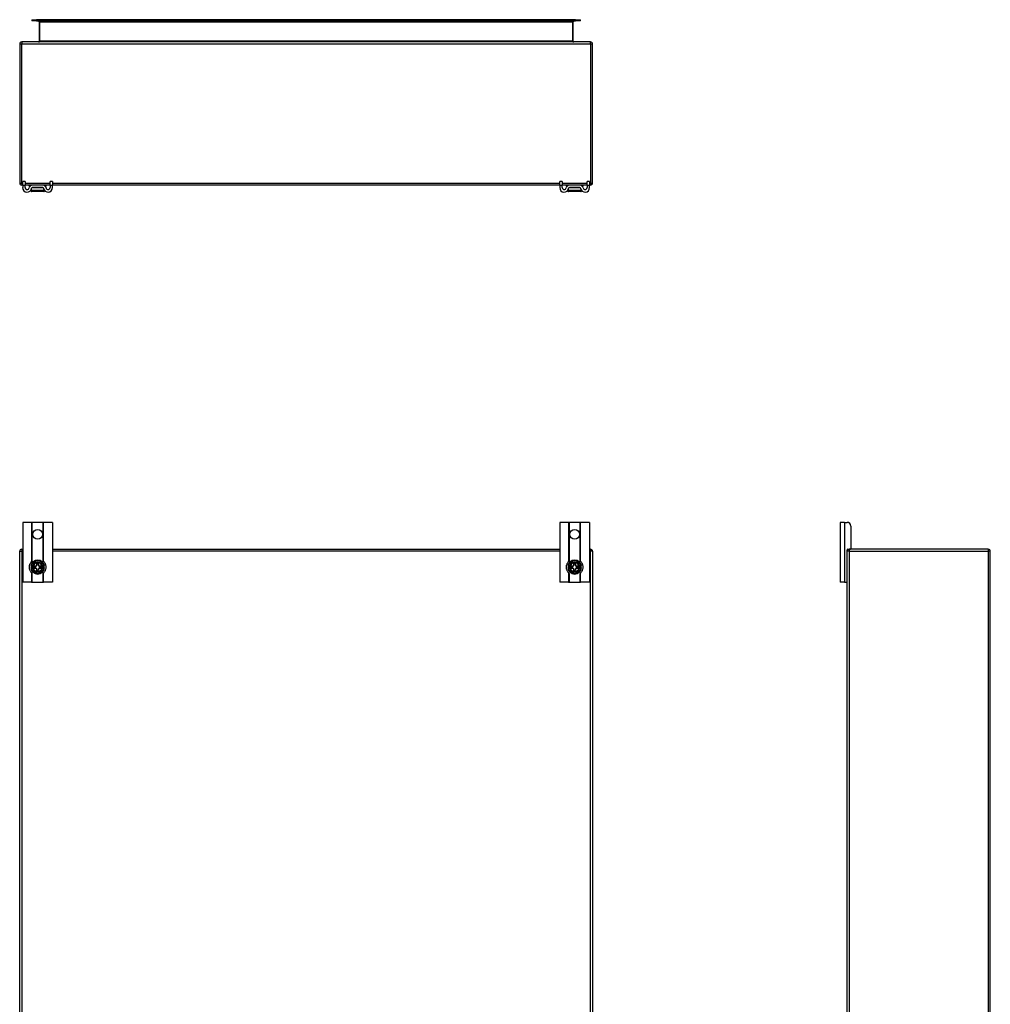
# Model space of a CAD drawing. Header units: inches. Extents: x 7 to 154, y 11 to 93.
# Tile 23 of 85: x 7 to 48, y 52 to 93. Entities that reach past the tile are written whole.
import ezdxf

# ---------------------------------------------------------------- set-up
doc = ezdxf.new("R2010")
doc.units = ezdxf.units.IN
doc.header["$MEASUREMENT"] = 0
doc.layers.add('Visible Edges(ANSI)', color=7, linetype='Continuous', lineweight=25)
doc.layers.add('Visible Tangent Edges(ANSI)', color=7, linetype='Continuous', lineweight=25)

msp = doc.modelspace()

# ---------------------------------------------------------------- linework, layer by layer
at = {"layer": 'Visible Edges(ANSI)'}
for p, q in [((7.853, 92.789), (8.05, 92.789)), ((7.853, 92.789), (7.853, 92.736)), ((8.05, 92.736), (7.853, 92.736)), ((30.633, 92.789), (8.05, 92.789)), ((8.05, 92.736), (30.633, 92.736)), ((8.155, 92.705), (8.155, 91.889)), ((30.528, 91.889), (30.528, 92.705)), ((30.633, 92.789), (30.83, 92.789)), ((30.83, 92.736), (30.633, 92.736)), ((30.83, 92.736), (30.83, 92.789)), ((7.342, 91.774), (7.342, 85.942)), ((31.258, 91.858), (7.426, 91.858)), ((31.342, 85.942), (31.342, 91.774)), ((7.467, 85.858), (7.426, 85.858)), ((7.467, 85.86), (7.467, 86.016)), ((7.572, 86.016), (7.467, 86.016)), ((7.467, 85.86), (7.467, 85.753)), ((7.572, 86.016), (7.572, 85.86)), ((7.572, 85.753), (7.572, 85.86)), ((7.87, 85.858), (7.572, 85.858)), ((7.718, 85.846), (7.718, 85.85)), ((7.8, 85.838), (7.725, 85.838)), ((8.313, 85.858), (7.87, 85.858)), ((8.612, 85.858), (8.313, 85.858)), ((8.458, 85.838), (8.383, 85.838)), ((8.466, 85.846), (8.466, 85.85)), ((8.717, 86.016), (8.612, 86.016)), ((8.612, 85.86), (8.612, 86.016)), ((8.612, 85.86), (8.612, 85.753)), ((8.717, 86.016), (8.717, 85.86)), ((8.717, 85.753), (8.717, 85.86)), ((29.967, 85.858), (8.717, 85.858)), ((29.967, 85.86), (29.967, 86.016)), ((30.072, 86.016), (29.967, 86.016)), ((29.967, 85.86), (29.967, 85.753)), ((30.072, 86.016), (30.072, 85.86)), ((30.072, 85.753), (30.072, 85.86)), ((30.37, 85.858), (30.072, 85.858)), ((30.218, 85.846), (30.218, 85.85)), ((30.3, 85.838), (30.225, 85.838)), ((30.813, 85.858), (30.37, 85.858)), ((31.112, 85.858), (30.813, 85.858)), ((30.958, 85.838), (30.883, 85.838)), ((30.966, 85.846), (30.966, 85.85)), ((31.217, 86.016), (31.112, 86.016)), ((31.112, 85.86), (31.112, 86.016)), ((31.112, 85.86), (31.112, 85.753)), ((31.217, 86.016), (31.217, 85.86)), ((31.217, 85.753), (31.217, 85.86)), ((31.258, 85.858), (31.217, 85.858)), ((7.825, 85.67), (7.823, 85.67)), ((8.351, 85.596), (7.833, 85.596)), ((8.313, 85.753), (7.87, 85.753)), ((8.36, 85.67), (8.358, 85.67)), ((30.325, 85.67), (30.323, 85.67)), ((30.851, 85.596), (30.333, 85.596)), ((30.813, 85.753), (30.37, 85.753)), ((30.86, 85.67), (30.858, 85.67)), ((7.84, 71.729), (7.467, 71.729)), ((7.467, 71.729), (7.467, 69.229)), ((7.87, 71.729), (7.84, 71.729)), ((8.313, 71.729), (7.87, 71.729)), ((8.343, 71.729), (8.313, 71.729)), ((8.717, 71.729), (8.343, 71.729)), ((8.717, 71.729), (8.717, 69.229)), ((30.34, 71.729), (29.967, 71.729)), ((29.967, 71.729), (29.967, 69.229)), ((30.37, 71.729), (30.34, 71.729)), ((30.813, 71.729), (30.37, 71.729)), ((30.843, 71.729), (30.813, 71.729)), ((31.217, 71.729), (30.843, 71.729)), ((31.217, 71.729), (31.217, 69.229)), ((41.901, 71.729), (41.714, 71.729)), ((41.714, 71.729), (41.714, 69.229)), ((41.901, 71.729), (42.008, 71.729)), ((42.164, 71.573), (42.164, 70.635)), ((7.426, 70.604), (7.467, 70.604)), ((8.717, 70.604), (29.967, 70.604)), ((31.217, 70.604), (31.258, 70.604)), ((42.006, 70.52), (42.006, 70.573)), ((42.037, 70.604), (42.09, 70.604)), ((47.922, 70.604), (42.09, 70.604)), ((7.342, 34.688), (7.342, 70.52)), ((31.342, 70.52), (31.342, 34.688)), ((42.006, 34.688), (42.006, 70.52)), ((48.006, 34.688), (48.006, 70.52)), ((7.803, 69.887), (7.833, 69.887)), ((7.833, 69.82), (7.803, 69.82)), ((7.833, 69.887), (7.89, 69.887)), ((7.89, 69.82), (7.833, 69.82)), ((7.89, 69.887), (7.898, 69.887)), ((7.898, 69.82), (7.89, 69.82)), ((7.898, 69.887), (7.904, 69.887)), ((7.904, 69.82), (7.898, 69.82)), ((7.904, 69.887), (8.022, 69.887)), ((8.022, 69.82), (7.904, 69.82)), ((7.954, 69.82), (7.954, 69.887)), ((8.022, 69.887), (8.019, 69.895)), ((8.022, 69.82), (8.019, 69.813)), ((8.022, 69.887), (8.058, 69.923)), ((8.058, 69.784), (8.022, 69.82)), ((8.05, 70), (8.058, 69.992)), ((8.05, 69.927), (8.058, 69.923)), ((8.058, 69.784), (8.05, 69.781)), ((8.058, 69.716), (8.05, 69.708)), ((8.058, 69.923), (8.058, 69.992)), ((8.058, 69.992), (8.125, 69.992)), ((8.058, 69.716), (8.058, 69.784)), ((8.125, 69.716), (8.058, 69.716)), ((8.125, 69.992), (8.133, 70)), ((8.125, 69.992), (8.125, 69.923)), ((8.125, 69.923), (8.133, 69.927)), ((8.125, 69.923), (8.161, 69.887)), ((8.161, 69.82), (8.125, 69.784)), ((8.133, 69.781), (8.125, 69.784)), ((8.125, 69.784), (8.125, 69.716)), ((8.133, 69.708), (8.125, 69.716)), ((8.161, 69.887), (8.164, 69.895)), ((8.161, 69.887), (8.279, 69.887)), ((8.279, 69.82), (8.161, 69.82)), ((8.161, 69.82), (8.164, 69.813)), ((8.229, 69.887), (8.229, 69.82)), ((8.279, 69.887), (8.286, 69.887)), ((8.286, 69.82), (8.279, 69.82)), ((8.286, 69.887), (8.294, 69.887)), ((8.294, 69.82), (8.286, 69.82)), ((8.294, 69.887), (8.351, 69.887)), ((8.351, 69.82), (8.294, 69.82)), ((8.351, 69.887), (8.38, 69.887)), ((8.38, 69.82), (8.351, 69.82)), ((30.303, 69.887), (30.333, 69.887)), ((30.333, 69.82), (30.303, 69.82)), ((30.333, 69.887), (30.39, 69.887)), ((30.39, 69.82), (30.333, 69.82)), ((30.39, 69.887), (30.398, 69.887)), ((30.398, 69.82), (30.39, 69.82)), ((30.398, 69.887), (30.404, 69.887)), ((30.404, 69.82), (30.398, 69.82)), ((30.404, 69.887), (30.522, 69.887)), ((30.522, 69.82), (30.404, 69.82)), ((30.454, 69.82), (30.454, 69.887)), ((30.522, 69.887), (30.519, 69.895)), ((30.522, 69.82), (30.519, 69.813)), ((30.522, 69.887), (30.558, 69.923)), ((30.558, 69.784), (30.522, 69.82)), ((30.55, 70), (30.558, 69.992)), ((30.55, 69.927), (30.558, 69.923)), ((30.558, 69.784), (30.55, 69.781)), ((30.558, 69.716), (30.55, 69.708)), ((30.558, 69.923), (30.558, 69.992)), ((30.558, 69.992), (30.625, 69.992)), ((30.558, 69.716), (30.558, 69.784)), ((30.625, 69.716), (30.558, 69.716)), ((30.625, 69.992), (30.633, 70)), ((30.625, 69.992), (30.625, 69.923)), ((30.625, 69.923), (30.633, 69.927)), ((30.625, 69.923), (30.661, 69.887)), ((30.661, 69.82), (30.625, 69.784)), ((30.633, 69.781), (30.625, 69.784)), ((30.625, 69.784), (30.625, 69.716)), ((30.633, 69.708), (30.625, 69.716)), ((30.661, 69.887), (30.664, 69.895)), ((30.661, 69.887), (30.779, 69.887)), ((30.779, 69.82), (30.661, 69.82)), ((30.661, 69.82), (30.664, 69.813)), ((30.729, 69.887), (30.729, 69.82)), ((30.779, 69.887), (30.786, 69.887)), ((30.786, 69.82), (30.779, 69.82)), ((30.786, 69.887), (30.794, 69.887)), ((30.794, 69.82), (30.786, 69.82)), ((30.794, 69.887), (30.851, 69.887)), ((30.851, 69.82), (30.794, 69.82)), ((30.851, 69.887), (30.88, 69.887)), ((30.88, 69.82), (30.851, 69.82)), ((7.84, 69.229), (7.467, 69.229)), ((7.84, 69.229), (7.87, 69.229)), ((7.87, 69.229), (8.313, 69.229)), ((8.313, 69.229), (8.343, 69.229)), ((8.717, 69.229), (8.343, 69.229)), ((30.34, 69.229), (29.967, 69.229)), ((30.34, 69.229), (30.37, 69.229)), ((30.37, 69.229), (30.813, 69.229)), ((30.813, 69.229), (30.843, 69.229)), ((31.217, 69.229), (30.843, 69.229)), ((41.901, 69.229), (41.714, 69.229)), ((41.901, 69.229), (41.975, 69.229)), ((42.006, 69.229), (41.975, 69.229))]:
    msp.add_line(p, q, dxfattribs=at)
at = {"layer": 'Visible Edges(ANSI)', "flags": 128}
for points in [[(7.808, 85.642), (7.807, 85.64), (7.805, 85.637), (7.805, 85.635), (7.804, 85.633), (7.803, 85.63), (7.803, 85.627), (7.803, 85.624), (7.803, 85.622), (7.803, 85.619), (7.804, 85.616), (7.805, 85.614), (7.806, 85.612), (7.808, 85.609), (7.809, 85.607), (7.811, 85.605), (7.813, 85.603), (7.815, 85.601), (7.817, 85.6), (7.82, 85.599), (7.822, 85.598), (7.824, 85.597), (7.827, 85.596), (7.83, 85.596), (7.833, 85.596)], [(7.825, 85.67), (7.824, 85.669), (7.824, 85.668), (7.823, 85.667), (7.823, 85.666), (7.822, 85.664), (7.821, 85.663), (7.821, 85.662), (7.82, 85.661), (7.819, 85.66), (7.819, 85.658), (7.818, 85.657), (7.817, 85.656), (7.817, 85.655), (7.816, 85.654), (7.815, 85.653), (7.814, 85.651), (7.814, 85.65), (7.813, 85.649), (7.812, 85.648), (7.811, 85.647), (7.811, 85.646), (7.81, 85.644), (7.809, 85.643), (7.808, 85.642)], [(8.351, 85.596), (8.353, 85.596), (8.356, 85.596), (8.359, 85.597), (8.361, 85.598), (8.364, 85.599), (8.366, 85.6), (8.368, 85.601), (8.37, 85.603), (8.372, 85.605), (8.374, 85.607), (8.376, 85.609), (8.377, 85.612), (8.378, 85.614), (8.379, 85.616), (8.38, 85.619), (8.38, 85.622), (8.38, 85.624), (8.38, 85.627), (8.38, 85.63), (8.379, 85.633), (8.379, 85.635), (8.378, 85.637), (8.376, 85.64), (8.375, 85.642)], [(8.375, 85.642), (8.374, 85.643), (8.373, 85.644), (8.372, 85.646), (8.372, 85.647), (8.371, 85.648), (8.37, 85.649), (8.369, 85.65), (8.369, 85.651), (8.368, 85.653), (8.367, 85.654), (8.367, 85.655), (8.366, 85.656), (8.365, 85.657), (8.364, 85.658), (8.364, 85.66), (8.363, 85.661), (8.362, 85.662), (8.362, 85.663), (8.361, 85.664), (8.361, 85.666), (8.36, 85.667), (8.359, 85.668), (8.359, 85.669), (8.358, 85.67)], [(30.308, 85.642), (30.307, 85.64), (30.305, 85.637), (30.305, 85.635), (30.304, 85.633), (30.303, 85.63), (30.303, 85.627), (30.303, 85.624), (30.303, 85.622), (30.303, 85.619), (30.304, 85.616), (30.305, 85.614), (30.306, 85.612), (30.308, 85.609), (30.309, 85.607), (30.311, 85.605), (30.313, 85.603), (30.315, 85.601), (30.317, 85.6), (30.32, 85.599), (30.322, 85.598), (30.324, 85.597), (30.327, 85.596), (30.33, 85.596), (30.333, 85.596)], [(30.325, 85.67), (30.324, 85.669), (30.324, 85.668), (30.323, 85.667), (30.323, 85.666), (30.322, 85.664), (30.321, 85.663), (30.321, 85.662), (30.32, 85.661), (30.319, 85.66), (30.319, 85.658), (30.318, 85.657), (30.317, 85.656), (30.317, 85.655), (30.316, 85.654), (30.315, 85.653), (30.314, 85.651), (30.314, 85.65), (30.313, 85.649), (30.312, 85.648), (30.311, 85.647), (30.311, 85.646), (30.31, 85.644), (30.309, 85.643), (30.308, 85.642)], [(30.851, 85.596), (30.853, 85.596), (30.856, 85.596), (30.859, 85.597), (30.861, 85.598), (30.864, 85.599), (30.866, 85.6), (30.868, 85.601), (30.87, 85.603), (30.872, 85.605), (30.874, 85.607), (30.876, 85.609), (30.877, 85.612), (30.878, 85.614), (30.879, 85.616), (30.88, 85.619), (30.88, 85.622), (30.88, 85.624), (30.88, 85.627), (30.88, 85.63), (30.879, 85.633), (30.879, 85.635), (30.878, 85.637), (30.876, 85.64), (30.875, 85.642)], [(30.875, 85.642), (30.874, 85.643), (30.873, 85.644), (30.872, 85.646), (30.872, 85.647), (30.871, 85.648), (30.87, 85.649), (30.869, 85.65), (30.869, 85.651), (30.868, 85.653), (30.867, 85.654), (30.867, 85.655), (30.866, 85.656), (30.865, 85.657), (30.864, 85.658), (30.864, 85.66), (30.863, 85.661), (30.862, 85.662), (30.862, 85.663), (30.861, 85.664), (30.861, 85.666), (30.86, 85.667), (30.859, 85.668), (30.859, 85.669), (30.858, 85.67)], [(7.84, 69.619), (7.834, 69.625), (7.826, 69.634), (7.816, 69.647), (7.805, 69.663), (7.793, 69.682), (7.782, 69.704), (7.772, 69.726), (7.763, 69.75), (7.756, 69.775), (7.751, 69.802), (7.748, 69.828), (7.747, 69.854), (7.748, 69.88), (7.751, 69.906), (7.756, 69.933), (7.763, 69.958), (7.772, 69.982), (7.782, 70.004), (7.793, 70.026), (7.805, 70.045), (7.816, 70.061), (7.826, 70.074), (7.834, 70.083), (7.84, 70.089)], [(7.84, 70.089), (7.84, 70.089), (7.841, 70.09), (7.841, 70.091), (7.842, 70.091), (7.843, 70.092), (7.844, 70.093), (7.845, 70.094), (7.846, 70.096), (7.847, 70.097), (7.848, 70.098), (7.85, 70.099), (7.851, 70.101), (7.853, 70.102), (7.854, 70.103), (7.856, 70.105), (7.857, 70.106), (7.859, 70.108), (7.86, 70.109), (7.862, 70.111), (7.864, 70.112), (7.865, 70.114), (7.867, 70.115), (7.869, 70.117), (7.87, 70.118)], [(8.313, 70.118), (8.314, 70.117), (8.316, 70.115), (8.318, 70.114), (8.319, 70.112), (8.321, 70.111), (8.323, 70.109), (8.324, 70.108), (8.326, 70.106), (8.328, 70.105), (8.329, 70.103), (8.331, 70.102), (8.332, 70.101), (8.333, 70.099), (8.335, 70.098), (8.336, 70.097), (8.337, 70.096), (8.338, 70.094), (8.339, 70.093), (8.34, 70.092), (8.341, 70.091), (8.342, 70.091), (8.343, 70.09), (8.343, 70.089), (8.343, 70.089)], [(8.343, 70.089), (8.349, 70.083), (8.357, 70.074), (8.367, 70.061), (8.378, 70.045), (8.39, 70.026), (8.402, 70.004), (8.411, 69.982), (8.42, 69.958), (8.427, 69.933), (8.432, 69.906), (8.435, 69.88), (8.436, 69.854), (8.435, 69.828), (8.432, 69.802), (8.427, 69.775), (8.42, 69.75), (8.411, 69.726), (8.402, 69.704), (8.39, 69.682), (8.378, 69.663), (8.367, 69.647), (8.357, 69.634), (8.349, 69.625), (8.343, 69.619)], [(30.34, 69.619), (30.334, 69.625), (30.326, 69.634), (30.316, 69.647), (30.305, 69.663), (30.293, 69.682), (30.282, 69.704), (30.272, 69.726), (30.263, 69.75), (30.256, 69.775), (30.251, 69.802), (30.248, 69.828), (30.247, 69.854), (30.248, 69.88), (30.251, 69.906), (30.256, 69.933), (30.263, 69.958), (30.272, 69.982), (30.282, 70.004), (30.293, 70.026), (30.305, 70.045), (30.316, 70.061), (30.326, 70.074), (30.334, 70.083), (30.34, 70.089)], [(30.34, 70.089), (30.34, 70.089), (30.341, 70.09), (30.341, 70.091), (30.342, 70.091), (30.343, 70.092), (30.344, 70.093), (30.345, 70.094), (30.346, 70.096), (30.347, 70.097), (30.348, 70.098), (30.35, 70.099), (30.351, 70.101), (30.353, 70.102), (30.354, 70.103), (30.356, 70.105), (30.357, 70.106), (30.359, 70.108), (30.36, 70.109), (30.362, 70.111), (30.364, 70.112), (30.365, 70.114), (30.367, 70.115), (30.369, 70.117), (30.37, 70.118)], [(30.813, 70.118), (30.814, 70.117), (30.816, 70.115), (30.818, 70.114), (30.819, 70.112), (30.821, 70.111), (30.823, 70.109), (30.824, 70.108), (30.826, 70.106), (30.828, 70.105), (30.829, 70.103), (30.831, 70.102), (30.832, 70.101), (30.833, 70.099), (30.835, 70.098), (30.836, 70.097), (30.837, 70.096), (30.838, 70.094), (30.839, 70.093), (30.84, 70.092), (30.841, 70.091), (30.842, 70.091), (30.843, 70.09), (30.843, 70.089), (30.843, 70.089)], [(30.843, 70.089), (30.849, 70.083), (30.857, 70.074), (30.867, 70.061), (30.878, 70.045), (30.89, 70.026), (30.902, 70.004), (30.911, 69.982), (30.92, 69.958), (30.927, 69.933), (30.932, 69.906), (30.935, 69.88), (30.936, 69.854), (30.935, 69.828), (30.932, 69.802), (30.927, 69.775), (30.92, 69.75), (30.911, 69.726), (30.902, 69.704), (30.89, 69.682), (30.878, 69.663), (30.867, 69.647), (30.857, 69.634), (30.849, 69.625), (30.843, 69.619)], [(7.87, 69.59), (7.869, 69.591), (7.867, 69.593), (7.865, 69.594), (7.864, 69.596), (7.862, 69.597), (7.86, 69.599), (7.859, 69.6), (7.857, 69.602), (7.856, 69.603), (7.854, 69.604), (7.853, 69.606), (7.851, 69.607), (7.85, 69.609), (7.848, 69.61), (7.847, 69.611), (7.846, 69.612), (7.845, 69.613), (7.844, 69.615), (7.843, 69.616), (7.842, 69.616), (7.841, 69.617), (7.841, 69.618), (7.84, 69.619), (7.84, 69.619)], [(8.343, 69.619), (8.343, 69.619), (8.343, 69.618), (8.342, 69.617), (8.341, 69.616), (8.34, 69.616), (8.339, 69.615), (8.338, 69.613), (8.337, 69.612), (8.336, 69.611), (8.335, 69.61), (8.333, 69.609), (8.332, 69.607), (8.331, 69.606), (8.329, 69.604), (8.328, 69.603), (8.326, 69.602), (8.324, 69.6), (8.323, 69.599), (8.321, 69.597), (8.319, 69.596), (8.318, 69.594), (8.316, 69.593), (8.314, 69.591), (8.313, 69.59)], [(30.37, 69.59), (30.369, 69.591), (30.367, 69.593), (30.365, 69.594), (30.364, 69.596), (30.362, 69.597), (30.36, 69.599), (30.359, 69.6), (30.357, 69.602), (30.356, 69.603), (30.354, 69.604), (30.353, 69.606), (30.351, 69.607), (30.35, 69.609), (30.348, 69.61), (30.347, 69.611), (30.346, 69.612), (30.345, 69.613), (30.344, 69.615), (30.343, 69.616), (30.342, 69.616), (30.341, 69.617), (30.341, 69.618), (30.34, 69.619), (30.34, 69.619)], [(30.843, 69.619), (30.843, 69.619), (30.843, 69.618), (30.842, 69.617), (30.841, 69.616), (30.84, 69.616), (30.839, 69.615), (30.838, 69.613), (30.837, 69.612), (30.836, 69.611), (30.835, 69.61), (30.833, 69.609), (30.832, 69.607), (30.831, 69.606), (30.829, 69.604), (30.828, 69.603), (30.826, 69.602), (30.824, 69.6), (30.823, 69.599), (30.821, 69.597), (30.819, 69.596), (30.818, 69.594), (30.816, 69.593), (30.814, 69.591), (30.813, 69.59)]]:
    msp.add_lwpolyline(points, dxfattribs=at)
at = {"layer": 'Visible Edges(ANSI)'}
for centre in [(8.092, 71.229), (30.592, 71.229)]:
    msp.add_circle(centre, 0.203, dxfattribs=at)
for centre, radius, start, end in [((8.124, 92.705), 0.031, 0, 90), ((30.559, 92.705), 0.031, 90, 180), ((7.426, 91.774), 0.084, 90, 180), ((8.124, 91.889), 0.031, 270, 0), ((30.559, 91.889), 0.031, 180, 270), ((31.258, 91.774), 0.084, 0, 90), ((7.426, 85.942), 0.084, 180, 270), ((7.725, 85.85), 0.00787, 90, 180), ((7.725, 85.846), 0.00787, 180, 270), ((7.87, 85.722), 0.136, 90, 171.8436), ((8.313, 85.722), 0.136, 8.1564, 90), ((8.458, 85.85), 0.00787, 0, 90), ((8.458, 85.846), 0.00787, 270, 0), ((30.225, 85.85), 0.00787, 90, 180), ((30.225, 85.846), 0.00787, 180, 270), ((30.37, 85.722), 0.136, 90, 171.8436), ((30.813, 85.722), 0.136, 8.1564, 90), ((30.958, 85.85), 0.00787, 0, 90), ((30.958, 85.846), 0.00787, 270, 0), ((31.258, 85.942), 0.084, 270, 0), ((7.654, 85.753), 0.188, 180, 351.8436), ((7.654, 85.753), 0.0825, 180, 351.8436), ((7.65, 85.753), 0.192, 334.4877, 352.4645), ((7.87, 85.722), 0.031, 90, 171.8436), ((8.313, 85.722), 0.031, 8.1564, 90), ((8.529, 85.753), 0.188, 188.1564, 0), ((8.533, 85.753), 0.192, 187.5355, 205.5123), ((8.529, 85.753), 0.0825, 188.1564, 0), ((30.154, 85.753), 0.188, 180, 351.8436), ((30.154, 85.753), 0.0825, 180, 351.8436), ((30.15, 85.753), 0.192, 334.4877, 352.4645), ((30.37, 85.722), 0.031, 90, 171.8436), ((30.813, 85.722), 0.031, 8.1564, 90), ((31.029, 85.753), 0.188, 188.1564, 0), ((31.033, 85.753), 0.192, 187.5355, 205.5123), ((31.029, 85.753), 0.0825, 188.1564, 0), ((42.008, 71.573), 0.156, 0, 90), ((7.426, 70.52), 0.084, 90, 180), ((31.258, 70.52), 0.084, 0, 90), ((42.09, 70.52), 0.084, 90, 180), ((42.037, 70.573), 0.031, 90, 180), ((42.133, 70.635), 0.031, 270, 0), ((47.922, 70.52), 0.084, 0, 90), ((8.092, 69.854), 0.291, 6.6104, 173.3896), ((30.592, 69.854), 0.291, 6.6104, 173.3896), ((8.092, 69.854), 0.291, 186.6104, 353.3896), ((8.092, 69.854), 0.269, 172.8461, 187.1539), ((8.092, 69.854), 0.197, 9.7878, 170.2122), ((8.092, 69.854), 0.197, 189.7878, 350.2122), ((8.092, 69.854), 0.269, 352.8461, 7.1539), ((30.592, 69.854), 0.291, 186.6104, 353.3896), ((30.592, 69.854), 0.269, 172.8461, 187.1539), ((30.592, 69.854), 0.197, 9.7878, 170.2122), ((30.592, 69.854), 0.197, 189.7878, 350.2122), ((30.592, 69.854), 0.269, 352.8461, 7.1539), ((41.975, 69.26), 0.031, 270, 0)]:
    msp.add_arc(centre, radius, start, end, dxfattribs=at)
at = {"layer": 'Visible Tangent Edges(ANSI)'}
for p, q in [((8.05, 92.736), (8.05, 92.789)), ((8.186, 92.705), (8.155, 92.705)), ((8.186, 92.736), (8.186, 92.705)), ((8.186, 91.889), (8.186, 92.705)), ((8.186, 92.705), (30.497, 92.705)), ((30.497, 92.705), (30.497, 92.736)), ((30.497, 92.705), (30.497, 91.889)), ((30.528, 92.705), (30.497, 92.705)), ((30.633, 92.789), (30.633, 92.736)), ((7.342, 91.774), (7.426, 91.774)), ((7.426, 91.858), (7.426, 91.774)), ((7.426, 91.774), (31.258, 91.774)), ((7.426, 85.942), (7.426, 91.774)), ((8.186, 91.889), (8.155, 91.889)), ((30.497, 91.889), (8.186, 91.889)), ((30.497, 91.889), (30.528, 91.889)), ((31.258, 91.774), (31.258, 91.858)), ((31.258, 91.774), (31.342, 91.774)), ((31.258, 91.774), (31.258, 85.942)), ((7.342, 85.942), (7.426, 85.942)), ((7.426, 85.942), (7.426, 85.858)), ((7.426, 85.942), (7.467, 85.942)), ((7.467, 85.86), (7.572, 85.86)), ((7.572, 85.942), (8.612, 85.942)), ((7.825, 85.85), (7.718, 85.85)), ((7.718, 85.846), (7.815, 85.846)), ((8.466, 85.85), (8.358, 85.85)), ((8.368, 85.846), (8.466, 85.846)), ((8.612, 85.86), (8.717, 85.86)), ((8.717, 85.942), (29.967, 85.942)), ((29.967, 85.86), (30.072, 85.86)), ((30.072, 85.942), (31.112, 85.942)), ((30.325, 85.85), (30.218, 85.85)), ((30.218, 85.846), (30.315, 85.846)), ((30.966, 85.85), (30.858, 85.85)), ((30.868, 85.846), (30.966, 85.846)), ((31.112, 85.86), (31.217, 85.86)), ((31.217, 85.942), (31.258, 85.942)), ((31.258, 85.942), (31.258, 85.858)), ((31.258, 85.942), (31.342, 85.942)), ((7.808, 85.642), (8.375, 85.642)), ((8.339, 85.739), (7.844, 85.739)), ((30.308, 85.642), (30.875, 85.642)), ((30.839, 85.739), (30.344, 85.739)), ((7.84, 71.729), (7.84, 70.089)), ((7.87, 70.118), (7.87, 71.729)), ((8.313, 71.729), (8.313, 70.118)), ((8.343, 70.089), (8.343, 71.729)), ((30.34, 71.729), (30.34, 70.089)), ((30.37, 70.118), (30.37, 71.729)), ((30.813, 71.729), (30.813, 70.118)), ((30.843, 70.089), (30.843, 71.729)), ((41.901, 71.729), (41.901, 69.229)), ((7.426, 70.604), (7.426, 70.52)), ((31.258, 70.604), (31.258, 70.52)), ((42.09, 70.604), (42.09, 70.52)), ((47.922, 70.604), (47.922, 70.52)), ((7.342, 70.52), (7.426, 70.52)), ((7.467, 70.52), (7.426, 70.52)), ((7.426, 70.52), (7.426, 34.688)), ((29.967, 70.52), (8.717, 70.52)), ((31.258, 70.52), (31.217, 70.52)), ((31.342, 70.52), (31.258, 70.52)), ((31.258, 34.688), (31.258, 70.52)), ((42.09, 70.52), (42.006, 70.52)), ((42.09, 70.52), (47.922, 70.52)), ((42.09, 70.52), (42.09, 34.688)), ((47.922, 70.52), (47.922, 34.688)), ((48.006, 70.52), (47.922, 70.52)), ((7.899, 69.897), (7.907, 69.895)), ((7.899, 69.811), (7.907, 69.813)), ((8.019, 69.895), (7.907, 69.895)), ((7.907, 69.813), (8.019, 69.813)), ((8.05, 69.927), (8.019, 69.895)), ((8.019, 69.813), (8.05, 69.781)), ((8.05, 70), (8.05, 69.927)), ((8.133, 70), (8.05, 70)), ((8.05, 69.781), (8.05, 69.708)), ((8.133, 69.927), (8.133, 70)), ((8.164, 69.895), (8.133, 69.927)), ((8.133, 69.781), (8.164, 69.813)), ((8.133, 69.708), (8.133, 69.781)), ((8.276, 69.895), (8.164, 69.895)), ((8.164, 69.813), (8.276, 69.813)), ((8.284, 69.897), (8.276, 69.895)), ((8.284, 69.811), (8.276, 69.813)), ((30.399, 69.897), (30.407, 69.895)), ((30.399, 69.811), (30.407, 69.813)), ((30.519, 69.895), (30.407, 69.895)), ((30.407, 69.813), (30.519, 69.813)), ((30.55, 69.927), (30.519, 69.895)), ((30.519, 69.813), (30.55, 69.781)), ((30.55, 70), (30.55, 69.927)), ((30.633, 70), (30.55, 70)), ((30.55, 69.781), (30.55, 69.708)), ((30.633, 69.927), (30.633, 70)), ((30.664, 69.895), (30.633, 69.927)), ((30.633, 69.781), (30.664, 69.813)), ((30.633, 69.708), (30.633, 69.781)), ((30.776, 69.895), (30.664, 69.895)), ((30.664, 69.813), (30.776, 69.813)), ((30.784, 69.897), (30.776, 69.895)), ((30.784, 69.811), (30.776, 69.813)), ((7.84, 69.619), (7.84, 69.229)), ((7.87, 69.229), (7.87, 69.59)), ((8.05, 69.708), (8.133, 69.708)), ((8.313, 69.59), (8.313, 69.229)), ((8.343, 69.229), (8.343, 69.619)), ((30.34, 69.619), (30.34, 69.229)), ((30.37, 69.229), (30.37, 69.59)), ((30.55, 69.708), (30.633, 69.708)), ((30.813, 69.59), (30.813, 69.229)), ((30.843, 69.229), (30.843, 69.619))]:
    msp.add_line(p, q, dxfattribs=at)
at = {"layer": 'Visible Tangent Edges(ANSI)', "flags": 128}
for points in [[(7.904, 69.887), (7.904, 69.887), (7.904, 69.887), (7.904, 69.888), (7.904, 69.888), (7.904, 69.888), (7.904, 69.888), (7.905, 69.888), (7.905, 69.888), (7.905, 69.889), (7.905, 69.889), (7.905, 69.889), (7.905, 69.89), (7.905, 69.89), (7.905, 69.891), (7.905, 69.891), (7.906, 69.891), (7.906, 69.892), (7.906, 69.892), (7.906, 69.893), (7.906, 69.893), (7.906, 69.894), (7.907, 69.894), (7.907, 69.895), (7.907, 69.895)], [(7.907, 69.813), (7.907, 69.813), (7.907, 69.814), (7.906, 69.814), (7.906, 69.815), (7.906, 69.815), (7.906, 69.816), (7.906, 69.816), (7.906, 69.817), (7.905, 69.817), (7.905, 69.817), (7.905, 69.818), (7.905, 69.818), (7.905, 69.819), (7.905, 69.819), (7.905, 69.819), (7.905, 69.819), (7.905, 69.82), (7.904, 69.82), (7.904, 69.82), (7.904, 69.82), (7.904, 69.82), (7.904, 69.82), (7.904, 69.82), (7.904, 69.82)], [(8.276, 69.895), (8.276, 69.895), (8.276, 69.894), (8.277, 69.894), (8.277, 69.893), (8.277, 69.893), (8.277, 69.892), (8.277, 69.892), (8.278, 69.891), (8.278, 69.891), (8.278, 69.891), (8.278, 69.89), (8.278, 69.89), (8.278, 69.889), (8.278, 69.889), (8.278, 69.889), (8.278, 69.888), (8.279, 69.888), (8.279, 69.888), (8.279, 69.888), (8.279, 69.888), (8.279, 69.888), (8.279, 69.887), (8.279, 69.887), (8.279, 69.887)], [(8.279, 69.82), (8.279, 69.82), (8.279, 69.82), (8.279, 69.82), (8.279, 69.82), (8.279, 69.82), (8.279, 69.82), (8.279, 69.82), (8.278, 69.819), (8.278, 69.819), (8.278, 69.819), (8.278, 69.819), (8.278, 69.818), (8.278, 69.818), (8.278, 69.817), (8.278, 69.817), (8.278, 69.817), (8.277, 69.816), (8.277, 69.816), (8.277, 69.815), (8.277, 69.815), (8.277, 69.814), (8.276, 69.814), (8.276, 69.813), (8.276, 69.813)], [(30.404, 69.887), (30.404, 69.887), (30.404, 69.887), (30.404, 69.888), (30.404, 69.888), (30.404, 69.888), (30.404, 69.888), (30.405, 69.888), (30.405, 69.888), (30.405, 69.889), (30.405, 69.889), (30.405, 69.889), (30.405, 69.89), (30.405, 69.89), (30.405, 69.891), (30.405, 69.891), (30.406, 69.891), (30.406, 69.892), (30.406, 69.892), (30.406, 69.893), (30.406, 69.893), (30.406, 69.894), (30.407, 69.894), (30.407, 69.895), (30.407, 69.895)], [(30.407, 69.813), (30.407, 69.813), (30.407, 69.814), (30.406, 69.814), (30.406, 69.815), (30.406, 69.815), (30.406, 69.816), (30.406, 69.816), (30.406, 69.817), (30.405, 69.817), (30.405, 69.817), (30.405, 69.818), (30.405, 69.818), (30.405, 69.819), (30.405, 69.819), (30.405, 69.819), (30.405, 69.819), (30.405, 69.82), (30.404, 69.82), (30.404, 69.82), (30.404, 69.82), (30.404, 69.82), (30.404, 69.82), (30.404, 69.82), (30.404, 69.82)], [(30.776, 69.895), (30.776, 69.895), (30.776, 69.894), (30.777, 69.894), (30.777, 69.893), (30.777, 69.893), (30.777, 69.892), (30.777, 69.892), (30.778, 69.891), (30.778, 69.891), (30.778, 69.891), (30.778, 69.89), (30.778, 69.89), (30.778, 69.889), (30.778, 69.889), (30.778, 69.889), (30.778, 69.888), (30.779, 69.888), (30.779, 69.888), (30.779, 69.888), (30.779, 69.888), (30.779, 69.888), (30.779, 69.887), (30.779, 69.887), (30.779, 69.887)], [(30.779, 69.82), (30.779, 69.82), (30.779, 69.82), (30.779, 69.82), (30.779, 69.82), (30.779, 69.82), (30.779, 69.82), (30.779, 69.82), (30.778, 69.819), (30.778, 69.819), (30.778, 69.819), (30.778, 69.819), (30.778, 69.818), (30.778, 69.818), (30.778, 69.817), (30.778, 69.817), (30.778, 69.817), (30.777, 69.816), (30.777, 69.816), (30.777, 69.815), (30.777, 69.815), (30.777, 69.814), (30.776, 69.814), (30.776, 69.813), (30.776, 69.813)]]:
    msp.add_lwpolyline(points, dxfattribs=at)
at = {"layer": 'Visible Tangent Edges(ANSI)'}
for centre, radius, start, end in [((8.092, 69.854), 0.261, 7.3617, 172.6383), ((8.092, 69.854), 0.261, 187.3617, 352.6383), ((8.092, 69.854), 0.205, 9.4079, 170.5921), ((8.092, 69.854), 0.205, 189.4079, 350.5921), ((8.092, 69.854), 0.189, 12.6356, 167.3644), ((8.092, 69.854), 0.189, 192.6356, 347.3644), ((30.592, 69.854), 0.261, 7.3617, 172.6383), ((30.592, 69.854), 0.261, 187.3617, 352.6383), ((30.592, 69.854), 0.205, 9.4079, 170.5921), ((30.592, 69.854), 0.205, 189.4079, 350.5921), ((30.592, 69.854), 0.189, 12.6356, 167.3644), ((30.592, 69.854), 0.189, 192.6356, 347.3644)]:
    msp.add_arc(centre, radius, start, end, dxfattribs=at)
for centre, major_axis, start_param, end_param in [((8.124, 91.889), (0.062, 0), 4.712389, 6.283185), ((30.559, 91.889), (-0.062, 0), 0, 1.570796)]:
    msp.add_ellipse(centre, major_axis=major_axis, ratio=0.5, start_param=start_param, end_param=end_param, dxfattribs=at)

doc.saveas('drawing.dxf')
